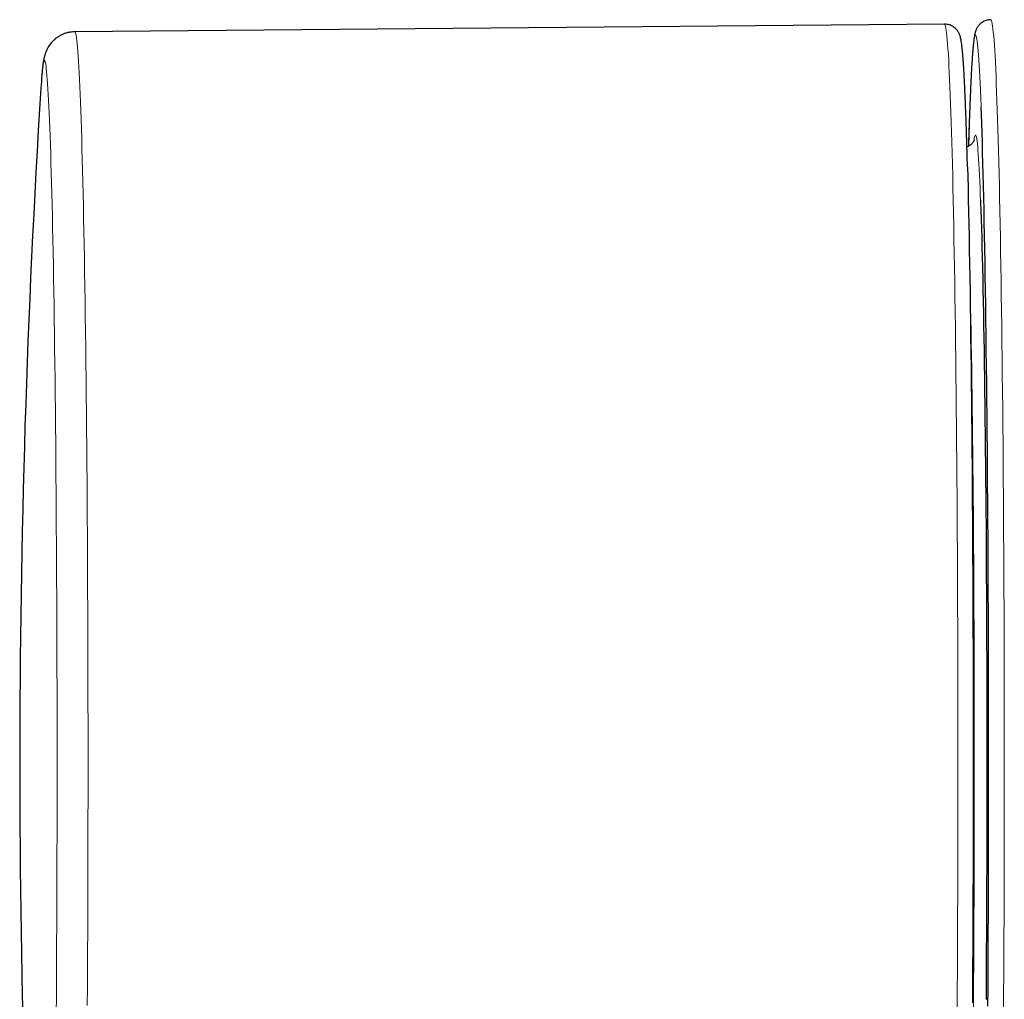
# Model space of a CAD drawing. Header units: millimetres. Extents: x 8 to 2314, y 12 to 2305.
# Tile 24 of 156: x 1074 to 1106, y 1122 to 1154. Entities that reach past the tile are written whole.
import ezdxf

# ---------------------------------------------------------------- set-up
doc = ezdxf.new("R2010")
doc.units = ezdxf.units.MM

msp = doc.modelspace()

# ---------------------------------------------------------------- linework, layer by layer
at = {"color": 7, "linetype": 'Continuous', "lineweight": 30}
msp.add_line((1103.927, 1153.717), (1075.67, 1153.47), dxfattribs=at)
at = {"color": 252, "linetype": 'Continuous', "lineweight": 0, "flags": 128}
for points in [[(1105.431, 1153.862), (1105.442, 1153.854), (1105.454, 1153.829), (1105.465, 1153.788), (1105.477, 1153.73), (1105.488, 1153.656), (1105.499, 1153.565), (1105.51, 1153.458), (1105.522, 1153.335), (1105.533, 1153.195), (1105.544, 1153.039), (1105.555, 1152.868), (1105.566, 1152.68), (1105.577, 1152.477), (1105.587, 1152.258), (1105.598, 1152.024), (1105.608, 1151.774), (1105.619, 1151.51), (1105.629, 1151.23), (1105.639, 1150.936), (1105.649, 1150.627), (1105.659, 1150.304), (1105.669, 1149.966), (1105.678, 1149.615), (1105.687, 1149.25), (1105.697, 1148.872), (1105.706, 1148.48), (1105.714, 1148.076), (1105.723, 1147.659), (1105.731, 1147.23), (1105.74, 1146.789), (1105.748, 1146.336), (1105.755, 1145.872), (1105.763, 1145.397), (1105.77, 1144.91), (1105.777, 1144.414), (1105.784, 1143.907), (1105.791, 1143.391), (1105.797, 1142.865), (1105.803, 1142.331), (1105.809, 1141.787), (1105.815, 1141.236), (1105.82, 1140.676), (1105.825, 1140.109), (1105.83, 1139.535), (1105.834, 1138.954), (1105.838, 1138.367), (1105.842, 1137.774), (1105.846, 1137.175), (1105.849, 1136.571), (1105.853, 1135.963), (1105.855, 1135.35), (1105.858, 1134.733), (1105.86, 1134.113), (1105.862, 1133.49), (1105.864, 1132.865), (1105.865, 1132.237), (1105.866, 1131.607), (1105.867, 1130.976), (1105.867, 1130.345), (1105.867, 1129.712), (1105.867, 1129.08), (1105.867, 1128.448), (1105.866, 1127.818), (1105.865, 1127.188), (1105.864, 1126.56), (1105.862, 1125.934), (1105.86, 1125.311), (1105.858, 1124.691), (1105.855, 1124.075), (1105.853, 1123.462), (1105.849, 1122.853), (1105.846, 1122.25), (1105.842, 1121.651)], [(1104.336, 1121.762), (1104.34, 1122.358), (1104.343, 1122.959), (1104.346, 1123.564), (1104.349, 1124.173), (1104.351, 1124.787), (1104.354, 1125.403), (1104.356, 1126.023), (1104.357, 1126.645), (1104.358, 1127.269), (1104.359, 1127.895), (1104.36, 1128.523), (1104.361, 1129.151), (1104.361, 1129.779), (1104.361, 1130.407), (1104.36, 1131.035), (1104.359, 1131.662), (1104.358, 1132.288), (1104.357, 1132.912), (1104.355, 1133.533), (1104.353, 1134.152), (1104.351, 1134.768), (1104.348, 1135.381), (1104.346, 1135.989), (1104.342, 1136.594), (1104.339, 1137.193), (1104.335, 1137.788), (1104.331, 1138.377), (1104.327, 1138.96), (1104.323, 1139.537), (1104.318, 1140.107), (1104.313, 1140.669), (1104.308, 1141.225), (1104.302, 1141.772), (1104.296, 1142.311), (1104.29, 1142.842), (1104.284, 1143.363), (1104.277, 1143.876), (1104.27, 1144.378), (1104.263, 1144.87), (1104.256, 1145.353), (1104.248, 1145.824), (1104.241, 1146.284), (1104.233, 1146.733), (1104.225, 1147.17), (1104.216, 1147.596), (1104.208, 1148.009), (1104.199, 1148.409), (1104.19, 1148.797), (1104.181, 1149.171), (1104.172, 1149.533), (1104.162, 1149.88), (1104.152, 1150.214), (1104.143, 1150.534), (1104.133, 1150.839), (1104.123, 1151.131), (1104.113, 1151.407), (1104.102, 1151.668), (1104.092, 1151.915), (1104.081, 1152.146), (1104.07, 1152.362), (1104.06, 1152.562), (1104.049, 1152.747), (1104.038, 1152.916), (1104.027, 1153.069), (1104.016, 1153.206), (1104.005, 1153.327), (1103.993, 1153.431), (1103.982, 1153.52), (1103.971, 1153.592), (1103.96, 1153.648), (1103.948, 1153.687), (1103.937, 1153.71), (1103.927, 1153.717)], [(1075.67, 1153.47), (1075.68, 1153.464), (1075.691, 1153.441), (1075.702, 1153.402), (1075.714, 1153.347), (1075.725, 1153.275), (1075.736, 1153.188), (1075.747, 1153.084), (1075.758, 1152.965), (1075.769, 1152.829), (1075.78, 1152.678), (1075.791, 1152.51), (1075.801, 1152.328), (1075.812, 1152.129), (1075.823, 1151.916), (1075.833, 1151.687), (1075.843, 1151.443), (1075.854, 1151.184), (1075.864, 1150.91), (1075.874, 1150.622), (1075.884, 1150.32), (1075.893, 1150.003), (1075.903, 1149.673), (1075.912, 1149.329), (1075.921, 1148.971), (1075.93, 1148.601), (1075.939, 1148.217), (1075.948, 1147.821), (1075.956, 1147.412), (1075.965, 1146.991), (1075.973, 1146.558), (1075.981, 1146.114), (1075.988, 1145.658), (1075.996, 1145.192), (1076.003, 1144.715), (1076.01, 1144.227), (1076.017, 1143.73), (1076.023, 1143.223), (1076.029, 1142.707), (1076.035, 1142.182), (1076.041, 1141.648), (1076.047, 1141.106), (1076.052, 1140.557), (1076.057, 1140), (1076.062, 1139.436), (1076.066, 1138.865), (1076.07, 1138.288), (1076.074, 1137.705), (1076.078, 1137.117), (1076.081, 1136.523), (1076.084, 1135.925), (1076.087, 1135.323), (1076.09, 1134.716), (1076.092, 1134.107), (1076.094, 1133.494), (1076.095, 1132.879), (1076.097, 1132.261), (1076.098, 1131.642), (1076.099, 1131.022), (1076.099, 1130.4), (1076.099, 1129.778), (1076.099, 1129.156), (1076.099, 1128.535), (1076.098, 1127.914), (1076.097, 1127.295), (1076.096, 1126.677), (1076.094, 1126.061), (1076.092, 1125.448), (1076.09, 1124.837), (1076.088, 1124.23), (1076.085, 1123.627), (1076.082, 1123.028), (1076.079, 1122.434), (1076.075, 1121.844)], [(1105.116, 1151.028), (1105.115, 1151.059), (1105.105, 1151.318), (1105.095, 1151.562), (1105.084, 1151.792), (1105.074, 1152.006), (1105.063, 1152.205), (1105.052, 1152.388), (1105.042, 1152.557), (1105.031, 1152.709), (1105.02, 1152.846), (1105.009, 1152.966), (1104.998, 1153.071), (1104.987, 1153.16), (1104.976, 1153.233), (1104.965, 1153.289), (1104.953, 1153.33), (1104.942, 1153.354), (1104.931, 1153.362), (1104.92, 1153.354), (1104.909, 1153.33), (1104.897, 1153.289), (1104.886, 1153.233), (1104.875, 1153.16), (1104.864, 1153.071), (1104.853, 1152.966), (1104.842, 1152.846), (1104.831, 1152.709), (1104.82, 1152.557), (1104.81, 1152.388), (1104.799, 1152.205), (1104.788, 1152.006), (1104.778, 1151.792), (1104.767, 1151.562), (1104.757, 1151.318), (1104.747, 1151.059), (1104.737, 1150.785), (1104.727, 1150.496), (1104.717, 1150.194), (1104.708, 1149.877), (1104.704, 1149.76)], [(1075.066, 1121.592), (1075.07, 1122.154), (1075.074, 1122.72), (1075.077, 1123.291), (1075.08, 1123.867), (1075.082, 1124.446), (1075.085, 1125.029), (1075.087, 1125.615), (1075.088, 1126.205), (1075.09, 1126.796), (1075.091, 1127.39), (1075.092, 1127.985), (1075.093, 1128.581), (1075.093, 1129.178), (1075.093, 1129.776), (1075.093, 1130.373), (1075.093, 1130.97), (1075.092, 1131.566), (1075.091, 1132.161), (1075.09, 1132.754), (1075.088, 1133.345), (1075.086, 1133.934), (1075.084, 1134.519), (1075.082, 1135.102), (1075.079, 1135.681), (1075.076, 1136.255), (1075.073, 1136.825), (1075.069, 1137.39), (1075.066, 1137.95), (1075.062, 1138.505), (1075.057, 1139.053), (1075.053, 1139.595), (1075.048, 1140.13), (1075.043, 1140.658), (1075.038, 1141.179), (1075.032, 1141.691), (1075.026, 1142.196), (1075.02, 1142.692), (1075.014, 1143.179), (1075.007, 1143.656), (1075.001, 1144.124), (1074.994, 1144.583), (1074.987, 1145.031), (1074.979, 1145.469), (1074.972, 1145.895), (1074.964, 1146.311), (1074.956, 1146.715), (1074.948, 1147.108), (1074.94, 1147.489), (1074.931, 1147.857), (1074.922, 1148.214), (1074.914, 1148.557), (1074.905, 1148.888), (1074.895, 1149.205), (1074.886, 1149.509), (1074.877, 1149.8), (1074.867, 1150.076), (1074.857, 1150.339), (1074.848, 1150.588), (1074.838, 1150.822), (1074.828, 1151.042), (1074.817, 1151.247), (1074.807, 1151.438), (1074.797, 1151.613), (1074.787, 1151.774), (1074.776, 1151.919), (1074.766, 1152.05), (1074.755, 1152.165), (1074.744, 1152.264), (1074.734, 1152.348), (1074.723, 1152.417), (1074.712, 1152.47), (1074.701, 1152.507), (1074.691, 1152.529), (1074.68, 1152.535), (1074.669, 1152.526), (1074.658, 1152.501), (1074.647, 1152.46), (1074.637, 1152.404), (1074.626, 1152.332), (1074.615, 1152.244), (1074.605, 1152.142), (1074.594, 1152.023), (1074.583, 1151.89), (1074.582, 1151.865)], [(1104.884, 1149.944), (1104.89, 1149.989), (1104.901, 1150.043), (1104.911, 1150.081), (1104.921, 1150.105), (1104.931, 1150.112), (1104.941, 1150.105), (1104.951, 1150.081), (1104.961, 1150.043), (1104.972, 1149.989), (1104.982, 1149.919), (1104.992, 1149.834), (1105.002, 1149.734), (1105.012, 1149.619), (1105.022, 1149.488), (1105.031, 1149.343), (1105.041, 1149.182), (1105.051, 1149.007), (1105.06, 1148.817), (1105.07, 1148.613), (1105.079, 1148.394), (1105.088, 1148.161), (1105.094, 1147.999)], [(1104.862, 1121.612), (1104.866, 1122.123), (1104.869, 1122.64), (1104.873, 1123.163), (1104.876, 1123.691), (1104.879, 1124.223), (1104.881, 1124.76), (1104.884, 1125.301), (1104.886, 1125.845), (1104.888, 1126.392), (1104.889, 1126.941), (1104.89, 1127.493), (1104.891, 1128.046), (1104.892, 1128.601), (1104.892, 1129.156), (1104.893, 1129.712), (1104.892, 1130.268), (1104.892, 1130.824), (1104.891, 1131.379), (1104.89, 1131.932), (1104.889, 1132.484), (1104.888, 1133.033), (1104.886, 1133.58), (1104.884, 1134.124), (1104.881, 1134.665), (1104.879, 1135.201), (1104.876, 1135.734), (1104.873, 1136.262), (1104.869, 1136.784), (1104.866, 1137.302), (1104.862, 1137.813), (1104.857, 1138.318), (1104.853, 1138.817), (1104.848, 1139.308), (1104.843, 1139.793), (1104.838, 1140.269), (1104.833, 1140.737), (1104.827, 1141.197), (1104.821, 1141.647), (1104.815, 1142.089), (1104.809, 1142.521), (1104.802, 1142.943), (1104.795, 1143.355), (1104.788, 1143.756), (1104.781, 1144.146), (1104.774, 1144.526), (1104.766, 1144.893), (1104.759, 1145.249), (1104.751, 1145.594), (1104.743, 1145.925), (1104.735, 1146.245), (1104.73, 1146.406)]]:
    msp.add_lwpolyline(points, dxfattribs=at)
at = {"color": 7, "linetype": 'Continuous', "lineweight": 30, "flags": 128}
for points in [[(1074.582, 1151.865), (1074.573, 1151.741), (1074.567, 1151.645)], [(1105.334, 1121.818), (1105.338, 1122.404), (1105.341, 1122.995), (1105.344, 1123.591), (1105.347, 1124.191), (1105.349, 1124.795), (1105.351, 1125.403), (1105.353, 1126.013), (1105.355, 1126.625), (1105.356, 1127.24), (1105.357, 1127.857), (1105.358, 1128.475), (1105.358, 1129.093), (1105.358, 1129.712), (1105.358, 1130.331), (1105.358, 1130.95), (1105.357, 1131.568), (1105.356, 1132.184), (1105.355, 1132.799), (1105.353, 1133.412), (1105.351, 1134.022), (1105.349, 1134.629), (1105.347, 1135.233), (1105.344, 1135.833), (1105.341, 1136.429), (1105.338, 1137.021), (1105.334, 1137.607), (1105.33, 1138.188), (1105.326, 1138.763), (1105.322, 1139.332), (1105.317, 1139.894), (1105.312, 1140.449), (1105.307, 1140.997), (1105.301, 1141.537), (1105.295, 1142.069), (1105.29, 1142.593), (1105.283, 1143.108), (1105.277, 1143.613), (1105.27, 1144.11), (1105.263, 1144.596), (1105.256, 1145.072), (1105.249, 1145.537), (1105.241, 1145.992), (1105.233, 1146.435), (1105.225, 1146.867), (1105.217, 1147.288), (1105.209, 1147.696), (1105.2, 1148.092), (1105.191, 1148.475), (1105.182, 1148.846), (1105.173, 1149.203), (1105.164, 1149.547), (1105.154, 1149.877), (1105.145, 1150.194), (1105.135, 1150.496), (1105.125, 1150.785), (1105.116, 1151.028)], [(1104.672, 1149.086), (1104.68, 1148.766), (1104.689, 1148.399), (1104.698, 1148.02), (1104.706, 1147.627), (1104.714, 1147.223), (1104.723, 1146.807), (1104.731, 1146.378), (1104.738, 1145.939), (1104.746, 1145.488), (1104.753, 1145.027), (1104.761, 1144.555), (1104.767, 1144.073), (1104.774, 1143.581), (1104.781, 1143.079), (1104.787, 1142.568), (1104.793, 1142.049), (1104.798, 1141.521), (1104.804, 1140.985), (1104.809, 1140.441), (1104.814, 1139.89), (1104.819, 1139.332), (1104.823, 1138.767), (1104.827, 1138.196), (1104.831, 1137.62), (1104.835, 1137.038), (1104.838, 1136.45), (1104.841, 1135.859), (1104.844, 1135.263), (1104.846, 1134.663), (1104.849, 1134.06), (1104.851, 1133.454), (1104.852, 1132.845), (1104.853, 1132.234), (1104.855, 1131.621), (1104.855, 1131.008), (1104.856, 1130.393), (1104.856, 1129.778), (1104.856, 1129.162), (1104.855, 1128.547), (1104.855, 1127.933), (1104.854, 1127.32), (1104.852, 1126.709), (1104.851, 1126.1), (1104.849, 1125.493), (1104.847, 1124.889), (1104.844, 1124.289), (1104.842, 1123.692), (1104.839, 1123.099), (1104.835, 1122.511), (1104.832, 1121.928)], [(1105.094, 1147.999), (1105.097, 1147.914), (1105.106, 1147.654), (1105.115, 1147.379), (1105.124, 1147.092), (1105.133, 1146.791), (1105.141, 1146.477), (1105.149, 1146.15), (1105.157, 1145.811), (1105.165, 1145.459), (1105.173, 1145.096), (1105.181, 1144.721), (1105.188, 1144.335), (1105.195, 1143.937), (1105.202, 1143.529), (1105.209, 1143.11), (1105.216, 1142.681), (1105.222, 1142.242), (1105.228, 1141.794), (1105.234, 1141.336), (1105.24, 1140.87), (1105.245, 1140.395), (1105.25, 1139.912), (1105.255, 1139.422), (1105.26, 1138.924), (1105.264, 1138.419), (1105.269, 1137.907), (1105.273, 1137.389), (1105.276, 1136.865), (1105.28, 1136.336), (1105.283, 1135.802), (1105.286, 1135.263), (1105.288, 1134.72), (1105.291, 1134.173), (1105.293, 1133.623), (1105.295, 1133.07), (1105.296, 1132.514), (1105.297, 1131.957), (1105.298, 1131.397), (1105.299, 1130.836), (1105.3, 1130.274), (1105.3, 1129.712), (1105.3, 1129.15), (1105.299, 1128.589), (1105.298, 1128.028), (1105.297, 1127.468), (1105.296, 1126.91), (1105.295, 1126.355), (1105.293, 1125.801), (1105.291, 1125.251), (1105.288, 1124.704), (1105.286, 1124.161), (1105.283, 1123.623), (1105.28, 1123.089), (1105.276, 1122.559), (1105.273, 1122.036)]]:
    msp.add_lwpolyline(points, dxfattribs=at)
at = {"color": 7, "linetype": 'Continuous', "lineweight": 30}
for start, end in [(176.4073, 180), (180, 183.5927)]:
    msp.add_arc((1423.879, 1129.712), 350, start, end, dxfattribs=at)
for points, knots in [([(1105.431, 1153.861), (1105.419, 1153.861), (1105.379, 1153.862), (1105.314, 1153.85), (1105.239, 1153.827), (1105.174, 1153.794), (1105.119, 1153.757), (1105.074, 1153.718), (1105.037, 1153.678), (1105.008, 1153.639), (1104.984, 1153.601), (1104.964, 1153.564), (1104.948, 1153.527), (1104.934, 1153.489), (1104.921, 1153.447), (1104.908, 1153.395), (1104.895, 1153.327), (1104.881, 1153.243), (1104.869, 1153.143), (1104.857, 1153.034), (1104.846, 1152.913), (1104.835, 1152.777), (1104.824, 1152.63), (1104.814, 1152.471), (1104.803, 1152.3), (1104.793, 1152.116), (1104.783, 1151.92), (1104.773, 1151.711), (1104.764, 1151.49), (1104.754, 1151.256), (1104.745, 1151.01), (1104.735, 1150.751), (1104.726, 1150.481), (1104.717, 1150.198), (1104.71, 1149.955), (1104.705, 1149.803), (1104.704, 1149.754)], [0, 0, 0, 0, 0.00348, 0.01152, 0.019346, 0.027038, 0.034688, 0.042423, 0.050432, 0.058978, 0.068403, 0.079143, 0.09178, 0.107143, 0.126546, 0.152399, 0.190407, 0.24094, 0.286555, 0.330081, 0.376132, 0.420879, 0.464896, 0.508475, 0.551773, 0.594878, 0.637848, 0.680718, 0.723514, 0.766252, 0.808946, 0.851605, 0.894236, 0.936843, 0.979432, 1, 1, 1, 1]), ([(1104.672, 1149.098), (1104.67, 1149.142), (1104.666, 1149.295), (1104.659, 1149.544), (1104.651, 1149.847), (1104.642, 1150.138), (1104.633, 1150.417), (1104.623, 1150.683), (1104.614, 1150.938), (1104.605, 1151.18), (1104.595, 1151.41), (1104.585, 1151.627), (1104.576, 1151.831), (1104.566, 1152.023), (1104.556, 1152.202), (1104.545, 1152.369), (1104.535, 1152.523), (1104.525, 1152.664), (1104.514, 1152.793), (1104.503, 1152.91), (1104.491, 1153.017), (1104.478, 1153.115), (1104.464, 1153.199), (1104.449, 1153.269), (1104.434, 1153.324), (1104.419, 1153.369), (1104.402, 1153.408), (1104.382, 1153.448), (1104.358, 1153.488), (1104.328, 1153.529), (1104.29, 1153.57), (1104.244, 1153.611), (1104.188, 1153.649), (1104.123, 1153.681), (1104.047, 1153.705), (1103.98, 1153.717), (1103.939, 1153.715), (1103.927, 1153.715)], [0, 0, 0, 0, 0.0159, 0.055681, 0.095472, 0.135273, 0.175088, 0.214918, 0.254768, 0.29464, 0.334541, 0.374478, 0.414459, 0.454499, 0.494614, 0.534831, 0.575187, 0.615742, 0.656587, 0.697883, 0.739924, 0.78333, 0.829674, 0.866933, 0.89353, 0.909465, 0.922775, 0.933869, 0.943397, 0.951864, 0.959661, 0.967085, 0.974345, 0.981558, 0.988766, 0.996708, 1, 1, 1, 1]), ([(1075.67, 1153.47), (1075.632, 1153.468), (1075.556, 1153.465), (1075.445, 1153.445), (1075.337, 1153.413), (1075.237, 1153.37), (1075.146, 1153.32), (1075.065, 1153.264), (1074.993, 1153.203), (1074.932, 1153.141), (1074.88, 1153.08), (1074.837, 1153.02), (1074.801, 1152.963), (1074.772, 1152.908), (1074.747, 1152.856), (1074.726, 1152.806), (1074.708, 1152.757), (1074.693, 1152.707), (1074.679, 1152.655), (1074.666, 1152.598), (1074.652, 1152.53), (1074.637, 1152.439), (1074.623, 1152.329), (1074.61, 1152.203), (1074.598, 1152.071), (1074.589, 1151.962), (1074.584, 1151.89), (1074.582, 1151.873)], [0, 0, 0, 0, 0.01961, 0.03974, 0.059449, 0.078773, 0.097732, 0.116333, 0.134588, 0.152556, 0.170393, 0.188363, 0.206773, 0.226108, 0.246959, 0.270046, 0.296268, 0.326814, 0.363374, 0.408586, 0.467199, 0.550076, 0.668793, 0.770222, 0.866015, 0.967478, 1, 1, 1, 1]), ([(1104.892, 1149.961), (1104.892, 1149.962), (1104.892, 1149.962), (1104.89, 1149.954), (1104.884, 1149.938), (1104.874, 1149.916), (1104.859, 1149.89), (1104.838, 1149.86), (1104.81, 1149.827), (1104.773, 1149.794), (1104.725, 1149.762), (1104.684, 1149.741), (1104.658, 1149.734), (1104.654, 1149.733)], [0, 0, 0, 0, 0.10842, 0.272469, 0.406866, 0.518613, 0.613745, 0.697272, 0.773349, 0.845367, 0.915843, 0.98619, 1, 1, 1, 1])]:
    msp.add_open_spline(points, degree=3, knots=knots, dxfattribs=at)

doc.saveas('drawing.dxf')
